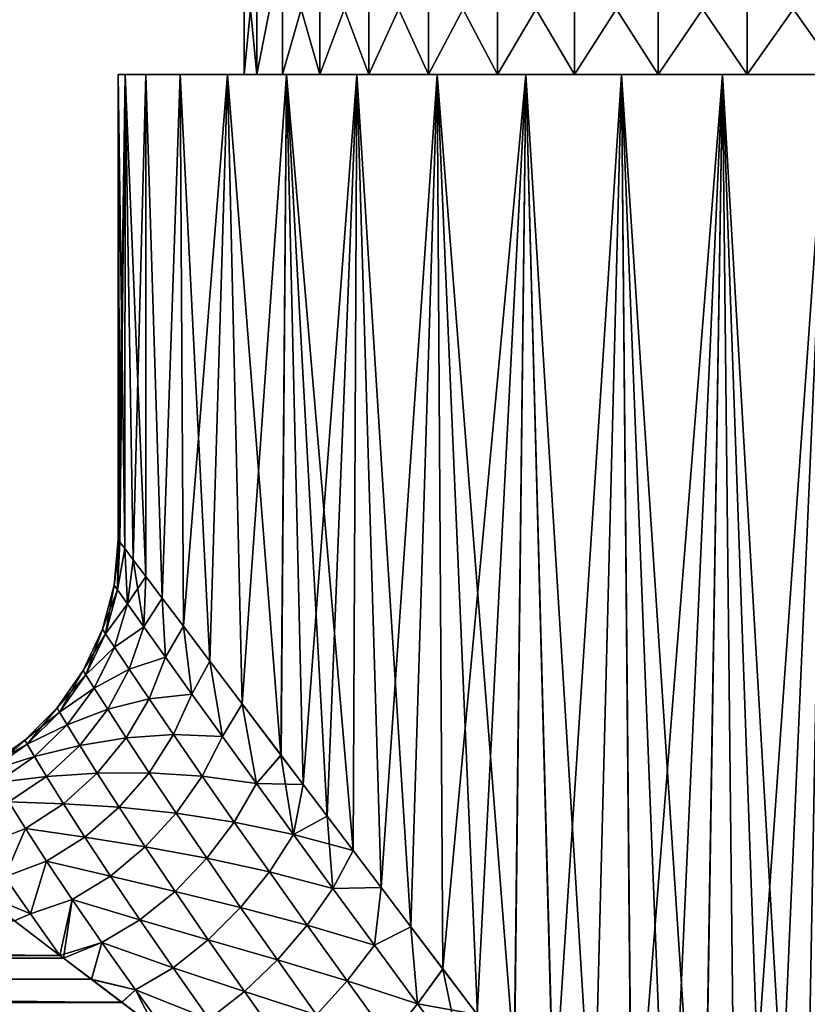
# Model space of a CAD drawing. Header units: metres. Extents: x -109 to 109, y -108 to 40.
# Tile 211 of 230: x 59 to 74, y -29 to -10. Entities that reach past the tile are written whole.
import ezdxf

# ---------------------------------------------------------------- set-up
doc = ezdxf.new("R2010")
doc.units = ezdxf.units.M
doc.layers.add('solid_K_24_42_17_000C74_XXXX', color=7, linetype='CONTINUOUS')

msp = doc.modelspace()

# ---------------------------------------------------------------- linework, layer by layer
at = {"layer": 'solid_K_24_42_17_000C74_XXXX'}
for points in [[(63.556507, -9, -2.689663), (63.556538, -11.5, -2.68987), (63.310802, -11.5, -0.901709)], [(63.310818, -9, -0.902124), (63.310802, -11.5, -0.901709), (63.310802, -11.5, 0.901709)], [(63.556507, -9, -2.689663), (63.310802, -11.5, -0.901709), (63.310818, -9, -0.902124)], [(63.310818, -9, 0.902124), (63.310802, -11.5, 0.901709), (63.556538, -11.5, 2.68987)], [(63.310818, -9, -0.902124), (63.310802, -11.5, 0.901709), (63.310818, -9, 0.902124)], [(63.310818, -9, 0.902124), (63.556538, -11.5, 2.68987), (63.556507, -9, 2.689663)], [(64.043327, -9, -4.427139), (63.556538, -11.5, -2.68987), (63.556507, -9, -2.689663)], [(63.556507, -9, 2.689663), (63.556538, -11.5, 2.68987), (64.043327, -9, 4.427139)], [(64.043327, -9, -4.427139), (64.043365, -11.5, -4.427215), (63.556538, -11.5, -2.68987)], [(64.043327, -9, 4.427139), (63.556538, -11.5, 2.68987), (64.043365, -11.5, 4.427215)], [(64.762169, -9, -6.082088), (64.043365, -11.5, -4.427215), (64.043327, -9, -4.427139)], [(64.043327, -9, 4.427139), (64.043365, -11.5, 4.427215), (64.762001, -11.5, 6.081784)], [(64.043327, -9, 4.427139), (64.762001, -11.5, 6.081784), (64.762169, -9, 6.082088)], [(64.762169, -9, -6.082088), (64.762001, -11.5, -6.081784), (64.043365, -11.5, -4.427215)], [(65.699631, -9, -7.623676), (65.70002, -11.5, -7.624206), (64.762001, -11.5, -6.081784)], [(65.699631, -9, -7.623676), (64.762001, -11.5, -6.081784), (64.762169, -9, -6.082088)], [(64.762169, -9, 6.082088), (64.762001, -11.5, 6.081784), (65.70002, -11.5, 7.624206)], [(64.762169, -9, 6.082088), (65.70002, -11.5, 7.624206), (65.699631, -9, 7.623676)], [(66.838341, -9, -9.023338), (65.70002, -11.5, -7.624206), (65.699631, -9, -7.623676)], [(65.699631, -9, 7.623676), (65.70002, -11.5, 7.624206), (66.838142, -11.5, 9.023121)], [(65.699631, -9, 7.623676), (66.838142, -11.5, 9.023121), (66.838341, -9, 9.023338)], [(66.838341, -9, -9.023338), (66.838142, -11.5, -9.023121), (65.70002, -11.5, -7.624206)], [(68.157051, -9, -10.254927), (68.157089, -11.5, -10.254964), (66.838142, -11.5, -9.023121)], [(68.157051, -9, -10.254927), (66.838142, -11.5, -9.023121), (66.838341, -9, -9.023338)], [(66.838341, -9, 9.023338), (66.838142, -11.5, 9.023121), (68.157089, -11.5, 10.254964)], [(66.838341, -9, 9.023338), (68.157089, -11.5, 10.254964), (68.157051, -9, 10.254927)], [(69.631119, -9, -11.295434), (68.157089, -11.5, -10.254964), (68.157051, -9, -10.254927)], [(68.157051, -9, 10.254927), (68.157089, -11.5, 10.254964), (69.631355, -11.5, 11.29557)], [(68.157051, -9, 10.254927), (69.631355, -11.5, 11.29557), (69.631119, -9, 11.295434)], [(69.631119, -9, -11.295434), (69.631355, -11.5, -11.29557), (68.157089, -11.5, -10.254964)], [(71.233093, -9, -12.125513), (69.631355, -11.5, -11.29557), (69.631119, -9, -11.295434)], [(69.631119, -9, 11.295434), (69.631355, -11.5, 11.29557), (71.232689, -11.5, 12.125344)], [(69.631119, -9, 11.295434), (71.232689, -11.5, 12.125344), (71.233093, -9, 12.125513)], [(71.233093, -9, -12.125513), (71.232689, -11.5, -12.125344), (69.631355, -11.5, -11.29557)], [(72.933281, -9, -12.729761), (72.933914, -11.5, -12.729938), (71.232689, -11.5, -12.125344)], [(72.933281, -9, -12.729761), (71.232689, -11.5, -12.125344), (71.233093, -9, -12.125513)], [(71.233093, -9, 12.125513), (71.232689, -11.5, 12.125344), (72.933914, -11.5, 12.729938)], [(71.233093, -9, 12.125513), (72.933914, -11.5, 12.729938), (72.933281, -9, 12.729761)], [(74.699921, -9, -13.096872), (72.933914, -11.5, -12.729938), (72.933281, -9, -12.729761)], [(72.933281, -9, 12.729761), (72.933914, -11.5, 12.729938), (74.699593, -11.5, 13.09683)], [(72.933281, -9, 12.729761), (74.699593, -11.5, 13.09683), (74.699921, -9, 13.096872)], [(74.699921, -9, -13.096872), (74.699593, -11.5, -13.09683), (72.933914, -11.5, -12.729938)], [(60.900002, -11.5), (60.930962, -20.440996, 0.982346), (61.026203, -20.566633, 1.980292)], [(61.033501, -11.5, 2.036532), (60.900002, -11.5), (61.026203, -20.566633, 1.980292)], [(60.900002, -11.5), (60.900002, -20.4), (60.930962, -20.440996, 0.982346)], [(61.033501, -11.5, -2.036532), (60.900002, -20.4), (60.900002, -11.5)], [(60.930984, -20.441017, -0.982735), (60.900002, -20.4), (61.033501, -11.5, -2.036532)], [(63.310802, -11.5, 0.901709), (60.900002, -11.5), (61.033501, -11.5, 2.036532)], [(63.310802, -11.5, -0.901709), (61.033501, -11.5, -2.036532), (60.900002, -11.5)], [(63.310802, -11.5, 0.901709), (63.310802, -11.5, -0.901709), (60.900002, -11.5)], [(61.02634, -20.566832, -1.981393), (60.930984, -20.441017, -0.982735), (61.033501, -11.5, -2.036532)], [(61.033501, -11.5, 2.036532), (61.026203, -20.566633, 1.980292), (61.190025, -20.783073, 2.994116)], [(61.190392, -20.783556, -2.995977), (61.02634, -20.566832, -1.981393), (61.033501, -11.5, -2.036532)], [(61.033501, -11.5, 2.036532), (61.190025, -20.783073, 2.994116), (61.427425, -21.096436, 4.022124)], [(61.43145, -11.5, 4.03716), (61.033501, -11.5, 2.036532), (61.427425, -21.096436, 4.022124)], [(63.556538, -11.5, 2.68987), (61.033501, -11.5, 2.036532), (61.43145, -11.5, 4.03716)], [(63.556538, -11.5, 2.68987), (63.310802, -11.5, 0.901709), (61.033501, -11.5, 2.036532)], [(61.190392, -20.783556, -2.995977), (61.033501, -11.5, -2.036532), (61.43145, -11.5, -4.03716)], [(63.556538, -11.5, -2.68987), (61.43145, -11.5, -4.03716), (61.033501, -11.5, -2.036532)], [(63.310802, -11.5, -0.901709), (63.556538, -11.5, -2.68987), (61.033501, -11.5, -2.036532)], [(61.428032, -21.097242, -4.024403), (61.190392, -20.783556, -2.995977), (61.43145, -11.5, -4.03716)], [(61.43145, -11.5, 4.03716), (61.427425, -21.096436, 4.022124), (61.744347, -21.515049, 5.062673)], [(61.745113, -21.516068, -5.064906), (61.428032, -21.097242, -4.024403), (61.43145, -11.5, -4.03716)], [(62.087502, -11.5, 5.969916), (61.43145, -11.5, 4.03716), (61.744347, -21.515049, 5.062673)], [(64.043365, -11.5, 4.427215), (61.43145, -11.5, 4.03716), (62.087502, -11.5, 5.969916)], [(64.043365, -11.5, 4.427215), (63.556538, -11.5, 2.68987), (61.43145, -11.5, 4.03716)], [(61.745113, -21.516068, -5.064906), (61.43145, -11.5, -4.03716), (62.087502, -11.5, -5.969916)], [(64.043365, -11.5, -4.427215), (62.087502, -11.5, -5.969916), (61.43145, -11.5, -4.03716)], [(63.556538, -11.5, -2.68987), (64.043365, -11.5, -4.427215), (61.43145, -11.5, -4.03716)], [(62.087502, -11.5, 5.969916), (61.744347, -21.515049, 5.062673), (62.150021, -22.050608, 6.118672)], [(62.15086, -22.051706, -6.120635), (61.745113, -21.516068, -5.064906), (62.087502, -11.5, -5.969916)], [(62.087502, -11.5, 5.969916), (62.150021, -22.050608, 6.118672), (62.655796, -22.718588, 7.190135)], [(62.990128, -11.5, 7.800213), (62.087502, -11.5, 5.969916), (62.655796, -22.718588, 7.190135)], [(64.762001, -11.5, 6.081784), (62.087502, -11.5, 5.969916), (62.990128, -11.5, 7.800213)], [(64.762001, -11.5, 6.081784), (64.043365, -11.5, 4.427215), (62.087502, -11.5, 5.969916)], [(62.15086, -22.051706, -6.120635), (62.087502, -11.5, -5.969916), (62.990128, -11.5, -7.800213)], [(65.70002, -11.5, -7.624206), (62.990128, -11.5, -7.800213), (62.087502, -11.5, -5.969916)], [(64.762001, -11.5, -6.081784), (65.70002, -11.5, -7.624206), (62.087502, -11.5, -5.969916)], [(64.043365, -11.5, -4.427215), (64.762001, -11.5, -6.081784), (62.087502, -11.5, -5.969916)], [(62.656677, -22.719761, -7.191832), (62.15086, -22.051706, -6.120635), (62.990128, -11.5, -7.800213)], [(62.990128, -11.5, 7.800213), (62.655796, -22.718588, 7.190135), (63.273376, -23.533993, 8.27142)], [(63.274147, -23.535007, -8.272655), (62.656677, -22.719761, -7.191832), (62.990128, -11.5, -7.800213)], [(62.990128, -11.5, 7.800213), (63.273376, -23.533993, 8.27142), (64.016151, -24.514956, 9.354869)], [(64.123421, -11.5, 9.496309), (62.990128, -11.5, 7.800213), (64.016151, -24.514956, 9.354869)], [(66.838142, -11.5, 9.023121), (62.990128, -11.5, 7.800213), (64.123421, -11.5, 9.496309)], [(65.70002, -11.5, 7.624206), (64.762001, -11.5, 6.081784), (62.990128, -11.5, 7.800213)], [(66.838142, -11.5, 9.023121), (65.70002, -11.5, 7.624206), (62.990128, -11.5, 7.800213)], [(63.274147, -23.535007, -8.272655), (62.990128, -11.5, -7.800213), (64.123421, -11.5, -9.496309)], [(66.838142, -11.5, -9.023121), (64.123421, -11.5, -9.496309), (62.990128, -11.5, -7.800213)], [(65.70002, -11.5, -7.624206), (66.838142, -11.5, -9.023121), (62.990128, -11.5, -7.800213)], [(64.016563, -24.515505, -9.355419), (63.274147, -23.535007, -8.272655), (64.123421, -11.5, -9.496309)], [(64.123421, -11.5, 9.496309), (64.016151, -24.514956, 9.354869), (64.439377, -25.073818, 9.894508)], [(64.439514, -25.073999, -9.894676), (64.016563, -24.515505, -9.355419), (64.123421, -11.5, -9.496309)], [(64.123421, -11.5, 9.496309), (64.899734, -25.681633, 10.430428), (65.397194, -26.338575, 10.958451)], [(65.469185, -11.5, 11.030925), (64.123421, -11.5, 9.496309), (65.397194, -26.338575, 10.958451)], [(64.123421, -11.5, 9.496309), (64.439377, -25.073818, 9.894508), (64.899734, -25.681633, 10.430428)], [(68.157089, -11.5, 10.254964), (64.123421, -11.5, 9.496309), (65.469185, -11.5, 11.030925)], [(68.157089, -11.5, 10.254964), (66.838142, -11.5, 9.023121), (64.123421, -11.5, 9.496309)], [(64.439514, -25.073999, -9.894676), (64.123421, -11.5, -9.496309), (65.469185, -11.5, -11.030925)], [(68.157089, -11.5, -10.254964), (65.469185, -11.5, -11.030925), (64.123421, -11.5, -9.496309)], [(66.838142, -11.5, -9.023121), (68.157089, -11.5, -10.254964), (64.123421, -11.5, -9.496309)], [(64.899536, -25.681366, -10.43021), (64.439514, -25.073999, -9.894676), (65.469185, -11.5, -11.030925)], [(65.396591, -26.337784, -10.957844), (64.899536, -25.681366, -10.43021), (65.469185, -11.5, -11.030925)], [(65.930496, -27.042818, -11.473692), (65.396591, -26.337784, -10.957844), (65.469185, -11.5, -11.030925)], [(65.469185, -11.5, 11.030925), (65.397194, -26.338575, 10.958451), (65.931557, -27.044214, 11.47467)], [(65.469185, -11.5, 11.030925), (65.931557, -27.044214, 11.47467), (66.502686, -27.79841, 11.975546)], [(67.00351, -11.5, 12.37645), (65.469185, -11.5, 11.030925), (66.502686, -27.79841, 11.975546)], [(69.631355, -11.5, 11.29557), (65.469185, -11.5, 11.030925), (67.00351, -11.5, 12.37645)], [(69.631355, -11.5, 11.29557), (68.157089, -11.5, 10.254964), (65.469185, -11.5, 11.030925)], [(65.930496, -27.042818, -11.473692), (65.469185, -11.5, -11.030925), (67.00351, -11.5, -12.37645)], [(71.232689, -11.5, -12.125344), (67.00351, -11.5, -12.37645), (65.469185, -11.5, -11.030925)], [(69.631355, -11.5, -11.29557), (71.232689, -11.5, -12.125344), (65.469185, -11.5, -11.030925)], [(68.157089, -11.5, -10.254964), (69.631355, -11.5, -11.29557), (65.469185, -11.5, -11.030925)], [(66.501122, -27.796343, -11.974243), (65.930496, -27.042818, -11.473692), (67.00351, -11.5, -12.37645)], [(67.111954, -28.602819, -12.458916), (66.501122, -27.796343, -11.974243), (67.00351, -11.5, -12.37645)], [(67.00351, -11.5, 12.37645), (66.502686, -27.79841, 11.975546), (67.113968, -28.605482, 12.460432)], [(67.00351, -11.5, 12.37645), (67.773277, -29.476328, 12.93075), (68.481483, -30.411552, 13.381457)], [(68.699646, -11.5, 13.509774), (67.00351, -11.5, 12.37645), (68.481483, -30.411552, 13.381457)], [(67.00351, -11.5, 12.37645), (67.113968, -28.605482, 12.460432), (67.773277, -29.476328, 12.93075)], [(72.933914, -11.5, 12.729938), (67.00351, -11.5, 12.37645), (68.699646, -11.5, 13.509774)], [(71.232689, -11.5, 12.125344), (69.631355, -11.5, 11.29557), (67.00351, -11.5, 12.37645)], [(72.933914, -11.5, 12.729938), (71.232689, -11.5, 12.125344), (67.00351, -11.5, 12.37645)], [(67.111954, -28.602819, -12.458916), (67.00351, -11.5, -12.37645), (68.699646, -11.5, -13.509774)], [(74.699593, -11.5, -13.09683), (68.699646, -11.5, -13.509774), (67.00351, -11.5, -12.37645)], [(72.933914, -11.5, -12.729938), (74.699593, -11.5, -13.09683), (67.00351, -11.5, -12.37645)], [(71.232689, -11.5, -12.125344), (72.933914, -11.5, -12.729938), (67.00351, -11.5, -12.37645)], [(67.770927, -29.473227, -12.929164), (67.111954, -28.602819, -12.458916), (68.699646, -11.5, -13.509774)], [(68.478928, -30.40818, -13.379927), (67.770927, -29.473227, -12.929164), (68.699646, -11.5, -13.509774)], [(69.23204, -31.402676, -13.803504), (68.478928, -30.40818, -13.379927), (68.699646, -11.5, -13.509774)], [(68.699646, -11.5, 13.509774), (68.481483, -30.411552, 13.381457), (69.234688, -31.406176, 13.804897)], [(68.699646, -11.5, 13.509774), (69.234688, -31.406176, 13.804897), (69.995361, -32.410816, 14.1792)], [(70.530182, -11.5, 14.412549), (68.699646, -11.5, 13.509774), (69.995361, -32.410816, 14.1792)], [(84.300354, -11.5, 13.509774), (68.699646, -11.5, 13.509774), (70.530182, -11.5, 14.412549)], [(76.5, -11.5, 13.22), (68.699646, -11.5, 13.509774), (84.300354, -11.5, 13.509774)], [(74.699593, -11.5, 13.09683), (72.933914, -11.5, 12.729938), (68.699646, -11.5, 13.509774)], [(76.5, -11.5, 13.22), (74.699593, -11.5, 13.09683), (68.699646, -11.5, 13.509774)], [(68.699646, -11.5, -13.509774), (84.300354, -11.5, -13.509774), (82.469818, -11.5, -14.412549)], [(76.5, -11.5, -13.22), (84.300354, -11.5, -13.509774), (68.699646, -11.5, -13.509774)], [(68.699646, -11.5, -13.509774), (82.469818, -11.5, -14.412549), (70.530182, -11.5, -14.412549)], [(69.23204, -31.402676, -13.803504), (68.699646, -11.5, -13.509774), (70.530182, -11.5, -14.412549)], [(74.699593, -11.5, -13.09683), (76.5, -11.5, -13.22), (68.699646, -11.5, -13.509774)], [(69.992691, -32.407291, -14.177975), (69.23204, -31.402676, -13.803504), (70.530182, -11.5, -14.412549)], [(70.729958, -33.380318, -14.493675), (69.992691, -32.407291, -14.177975), (70.530182, -11.5, -14.412549)], [(70.530182, -11.5, 14.412549), (69.995361, -32.410816, 14.1792), (70.732559, -33.383751, 14.494712)], [(70.530182, -11.5, 14.412549), (71.431229, -34.306461, 14.75356), (72.092407, -35.179768, 14.964396)], [(72.462692, -11.5, 15.068502), (70.530182, -11.5, 14.412549), (72.092407, -35.179768, 14.964396)], [(70.530182, -11.5, 14.412549), (70.732559, -33.383751, 14.494712), (71.431229, -34.306461, 14.75356)], [(82.469818, -11.5, 14.412549), (70.530182, -11.5, 14.412549), (72.462692, -11.5, 15.068502)], [(84.300354, -11.5, 13.509774), (70.530182, -11.5, 14.412549), (82.469818, -11.5, 14.412549)], [(70.530182, -11.5, -14.412549), (82.469818, -11.5, -14.412549), (80.537308, -11.5, -15.068502)], [(70.530182, -11.5, -14.412549), (80.537308, -11.5, -15.068502), (72.462692, -11.5, -15.068502)], [(70.729958, -33.380318, -14.493675), (70.530182, -11.5, -14.412549), (72.462692, -11.5, -15.068502)], [(71.428787, -34.303242, -14.752723), (70.729958, -33.380318, -14.493675), (72.462692, -11.5, -15.068502)], [(72.090225, -35.176888, -14.963753), (71.428787, -34.303242, -14.752723), (72.462692, -11.5, -15.068502)], [(72.730095, -36.021721, -15.137629), (72.090225, -35.176888, -14.963753), (72.462692, -11.5, -15.068502)], [(72.462692, -11.5, 15.068502), (72.092407, -35.179768, 14.964396), (72.731964, -36.024193, 15.138095)], [(72.462692, -11.5, 15.068502), (73.360603, -36.854309, 15.280844), (73.986275, -37.680588, 15.396142)], [(74.463448, -11.5, 15.466479), (72.462692, -11.5, 15.068502), (73.986275, -37.680588, 15.396142)], [(72.462692, -11.5, 15.068502), (72.731964, -36.024193, 15.138095), (73.360603, -36.854309, 15.280844)], [(80.537308, -11.5, 15.068502), (72.462692, -11.5, 15.068502), (74.463448, -11.5, 15.466479)], [(82.469818, -11.5, 14.412549), (72.462692, -11.5, 15.068502), (80.537308, -11.5, 15.068502)], [(72.462692, -11.5, -15.068502), (80.537308, -11.5, -15.068502), (78.536552, -11.5, -15.466479)], [(72.462692, -11.5, -15.068502), (78.536552, -11.5, -15.466479), (74.463448, -11.5, -15.466479)], [(72.730095, -36.021721, -15.137629), (72.462692, -11.5, -15.068502), (74.463448, -11.5, -15.466479)], [(73.359047, -36.852261, -15.280524), (72.730095, -36.021721, -15.137629), (74.463448, -11.5, -15.466479)], [(73.985039, -37.678955, -15.39594), (73.359047, -36.852261, -15.280524), (74.463448, -11.5, -15.466479)], [(74.612206, -38.507145, -15.485355), (73.985039, -37.678955, -15.39594), (74.463448, -11.5, -15.466479)], [(74.463448, -11.5, 15.466479), (73.986275, -37.680588, 15.396142), (74.613136, -38.508377, 15.485469)], [(60.825134, -21.26222, 0), (60.900002, -20.4), (60.930984, -20.441017, -0.982735)], [(60.890003, -21.353964, 1.427142), (60.900002, -20.4), (60.825134, -21.26222, 0)], [(60.890003, -21.353947, -1.427242), (60.825134, -21.26222, 0), (60.930984, -20.441017, -0.982735)], [(60.890003, -21.353964, 1.427142), (60.930962, -20.440996, 0.982346), (60.900002, -20.4)], [(60.890003, -21.353964, 1.427142), (61.026203, -20.566633, 1.980292), (60.930962, -20.440996, 0.982346)], [(60.890003, -21.353947, -1.427242), (60.930984, -20.441017, -0.982735), (61.02634, -20.566832, -1.981393)], [(61.081512, -21.62431, 2.827879), (61.026203, -20.566633, 1.980292), (60.890003, -21.353964, 1.427142)], [(61.081528, -21.62431, -2.82796), (60.890003, -21.353947, -1.427242), (61.02634, -20.566832, -1.981393)], [(61.081512, -21.62431, 2.827879), (61.190025, -20.783073, 2.994116), (61.026203, -20.566633, 1.980292)], [(61.081528, -21.62431, -2.82796), (61.02634, -20.566832, -1.981393), (61.190392, -20.783556, -2.995977)], [(61.390747, -22.059507, 4.179284), (61.190025, -20.783073, 2.994116), (61.081512, -21.62431, 2.827879)], [(61.081528, -21.62431, -2.82796), (61.190392, -20.783556, -2.995977), (61.428032, -21.097242, -4.024403)], [(61.390747, -22.059507, 4.179284), (61.427425, -21.096436, 4.022124), (61.190025, -20.783073, 2.994116)], [(60.600292, -22.105181, 0.000001), (60.825134, -21.26222, 0), (60.890003, -21.353947, -1.427242)], [(60.658562, -22.193254, 1.369999), (60.825134, -21.26222, 0), (60.600292, -22.105181, 0.000001)], [(60.890003, -21.353964, 1.427142), (60.825134, -21.26222, 0), (60.658562, -22.193254, 1.369999)], [(61.390781, -22.059528, -4.179352), (61.081528, -21.62431, -2.82796), (61.428032, -21.097242, -4.024403)], [(61.390747, -22.059507, 4.179284), (61.744347, -21.515049, 5.062673), (61.427425, -21.096436, 4.022124)], [(61.390781, -22.059528, -4.179352), (61.428032, -21.097242, -4.024403), (61.745113, -21.516068, -5.064906)], [(60.658562, -22.193249, -1.370091), (60.600292, -22.105181, 0.000001), (60.890003, -21.353947, -1.427242)], [(60.658562, -22.193249, -1.370091), (60.890003, -21.353947, -1.427242), (61.081528, -21.62431, -2.82796)], [(61.081512, -21.62431, 2.827879), (60.890003, -21.353964, 1.427142), (60.658562, -22.193254, 1.369999)], [(60.831295, -22.453188, -2.719111), (60.658562, -22.193249, -1.370091), (61.081528, -21.62431, -2.82796)], [(61.081512, -21.62431, 2.827879), (60.658562, -22.193254, 1.369999), (60.831284, -22.453182, 2.719044)], [(61.390747, -22.059507, 4.179284), (61.081512, -21.62431, 2.827879), (60.831284, -22.453182, 2.719044)], [(60.831295, -22.453188, -2.719111), (61.081528, -21.62431, -2.82796), (61.390781, -22.059528, -4.179352)], [(61.805546, -22.640806, 5.464715), (61.744347, -21.515049, 5.062673), (61.390747, -22.059507, 4.179284)], [(61.805573, -22.640827, -5.464805), (61.390781, -22.059528, -4.179352), (61.745113, -21.516068, -5.064906)], [(61.805546, -22.640806, 5.464715), (62.150021, -22.050608, 6.118672), (61.744347, -21.515049, 5.062673)], [(61.805573, -22.640827, -5.464805), (61.745113, -21.516068, -5.064906), (62.15086, -22.051706, -6.120635)], [(60.232349, -22.896225, 0.000001), (60.600292, -22.105181, 0.000001), (60.658562, -22.193249, -1.370091)], [(60.285202, -22.980953, 1.33229), (60.600292, -22.105181, 0.000001), (60.232349, -22.896225, 0.000001)], [(60.285198, -22.980957, -1.332376), (60.232349, -22.896225, 0.000001), (60.658562, -22.193249, -1.370091)], [(60.285198, -22.980957, -1.332376), (60.658562, -22.193249, -1.370091), (60.831295, -22.453188, -2.719111)], [(60.658562, -22.193254, 1.369999), (60.600292, -22.105181, 0.000001), (60.285202, -22.980953, 1.33229)], [(60.831284, -22.453182, 2.719044), (60.658562, -22.193254, 1.369999), (60.285202, -22.980953, 1.33229)], [(61.390747, -22.059507, 4.179284), (60.831284, -22.453182, 2.719044), (61.112118, -22.872839, 4.028273)], [(61.112148, -22.872862, -4.028329), (60.831295, -22.453188, -2.719111), (61.390781, -22.059528, -4.179352)], [(61.805546, -22.640806, 5.464715), (61.390747, -22.059507, 4.179284), (61.112118, -22.872839, 4.028273)], [(61.112148, -22.872862, -4.028329), (61.390781, -22.059528, -4.179352), (61.805573, -22.640827, -5.464805)], [(62.312073, -23.347324, 6.672972), (62.150021, -22.050608, 6.118672), (61.805546, -22.640806, 5.464715)], [(62.312119, -23.347361, -6.673049), (61.805573, -22.640827, -5.464805), (62.15086, -22.051706, -6.120635)], [(62.312073, -23.347324, 6.672972), (62.655796, -22.718588, 7.190135), (62.150021, -22.050608, 6.118672)], [(62.312119, -23.347361, -6.673049), (62.15086, -22.051706, -6.120635), (62.656677, -22.719761, -7.191832)], [(60.442581, -23.231403, -2.648472), (60.285198, -22.980957, -1.332376), (60.831295, -22.453188, -2.719111)], [(60.831284, -22.453182, 2.719044), (60.285202, -22.980953, 1.33229), (60.442574, -23.23139, 2.648416)], [(61.112118, -22.872839, 4.028273), (60.831284, -22.453182, 2.719044), (60.442574, -23.23139, 2.648416)], [(60.442581, -23.231403, -2.648472), (60.831295, -22.453188, -2.719111), (61.112148, -22.872862, -4.028329)], [(61.805546, -22.640806, 5.464715), (61.112118, -22.872839, 4.028273), (61.492199, -23.43536, 5.283167)], [(61.492218, -23.435381, -5.283238), (61.112148, -22.872862, -4.028329), (61.805573, -22.640827, -5.464805)], [(62.312073, -23.347324, 6.672972), (61.805546, -22.640806, 5.464715), (61.492199, -23.43536, 5.283167)], [(61.492218, -23.435381, -5.283238), (61.805573, -22.640827, -5.464805), (62.312119, -23.347361, -6.673049)], [(62.897083, -24.159292, 7.798809), (62.655796, -22.718588, 7.190135), (62.312073, -23.347324, 6.672972)], [(62.897121, -24.159323, -7.798877), (62.312119, -23.347361, -6.673049), (62.656677, -22.719761, -7.191832)], [(62.897083, -24.159292, 7.798809), (63.273376, -23.533993, 8.27142), (62.655796, -22.718588, 7.190135)], [(62.897121, -24.159323, -7.798877), (62.656677, -22.719761, -7.191832), (63.274147, -23.535007, -8.272655)], [(59.732502, -23.611271, 0.000001), (60.232349, -22.896225, 0.000001), (60.285198, -22.980957, -1.332376)], [(59.781288, -23.693079, 1.315282), (60.232349, -22.896225, 0.000001), (59.732502, -23.611271, 0.000001)], [(60.285202, -22.980953, 1.33229), (60.232349, -22.896225, 0.000001), (59.781288, -23.693079, 1.315282)], [(61.112118, -22.872839, 4.028273), (60.442574, -23.23139, 2.648416), (60.700451, -23.636925, 3.933042)], [(60.70047, -23.636948, -3.93309), (60.442581, -23.231403, -2.648472), (61.112148, -22.872862, -4.028329)], [(61.492199, -23.43536, 5.283167), (61.112118, -22.872839, 4.028273), (60.700451, -23.636925, 3.933042)], [(60.70047, -23.636948, -3.93309), (61.112148, -22.872862, -4.028329), (61.492218, -23.435381, -5.283238)], [(59.781277, -23.693092, -1.315366), (59.732502, -23.611271, 0.000001), (60.285198, -22.980957, -1.332376)], [(59.781277, -23.693092, -1.315366), (60.285198, -22.980957, -1.332376), (60.442581, -23.231403, -2.648472)], [(60.442574, -23.23139, 2.648416), (60.285202, -22.980953, 1.33229), (59.781288, -23.693079, 1.315282)], [(59.927227, -23.935266, -2.618443), (59.781277, -23.693092, -1.315366), (60.442581, -23.231403, -2.648472)], [(60.442574, -23.23139, 2.648416), (59.781288, -23.693079, 1.315282), (59.927227, -23.935249, 2.61839)], [(60.700451, -23.636925, 3.933042), (60.442574, -23.23139, 2.648416), (59.927227, -23.935249, 2.61839)], [(59.927227, -23.935266, -2.618443), (60.442581, -23.231403, -2.648472), (60.70047, -23.636948, -3.93309)], [(61.492199, -23.43536, 5.283167), (60.700451, -23.636925, 3.933042), (61.052887, -24.182434, 5.173436)], [(61.052895, -24.182457, -5.173491), (60.70047, -23.636948, -3.93309), (61.492218, -23.435381, -5.283238)], [(61.960869, -24.12171, 6.472889), (61.492199, -23.43536, 5.283167), (61.052887, -24.182434, 5.173436)], [(61.052895, -24.182457, -5.173491), (61.492218, -23.435381, -5.283238), (61.960903, -24.121742, -6.472948)], [(62.312073, -23.347324, 6.672972), (61.492199, -23.43536, 5.283167), (61.960869, -24.12171, 6.472889)], [(61.960903, -24.121742, -6.472948), (61.492218, -23.435381, -5.283238), (62.312119, -23.347361, -6.673049)], [(62.897083, -24.159292, 7.798809), (62.312073, -23.347324, 6.672972), (61.960869, -24.12171, 6.472889)], [(61.960903, -24.121742, -6.472948), (62.312119, -23.347361, -6.673049), (62.897121, -24.159323, -7.798877)], [(59.115974, -24.22855, 0.000001), (59.732502, -23.611271, 0.000001), (59.781277, -23.693092, -1.315366)], [(59.162125, -24.30788, 1.319039), (59.732502, -23.611271, 0.000001), (59.115974, -24.22855, 0.000001)], [(59.162109, -24.307898, -1.31912), (59.115974, -24.22855, 0.000001), (59.781277, -23.693092, -1.315366)], [(59.162109, -24.307898, -1.31912), (59.781277, -23.693092, -1.315366), (59.927227, -23.935266, -2.618443)], [(59.781288, -23.693079, 1.315282), (59.732502, -23.611271, 0.000001), (59.162125, -24.30788, 1.319039)], [(59.927227, -23.935249, 2.61839), (59.781288, -23.693079, 1.315282), (59.162125, -24.30788, 1.319039)], [(60.700451, -23.636925, 3.933042), (59.927227, -23.935249, 2.61839), (60.168297, -24.328522, 3.896881)], [(60.168316, -24.328548, -3.89693), (59.927227, -23.935266, -2.618443), (60.70047, -23.636948, -3.93309)], [(61.052887, -24.182434, 5.173436), (60.700451, -23.636925, 3.933042), (60.168297, -24.328522, 3.896881)], [(60.168316, -24.328548, -3.89693), (60.70047, -23.636948, -3.93309), (61.052895, -24.182457, -5.173491)], [(63.548355, -25.058844, 8.840145), (63.273376, -23.533993, 8.27142), (62.897083, -24.159292, 7.798809)], [(63.548416, -25.058901, -8.840222), (62.897121, -24.159323, -7.798877), (63.274147, -23.535007, -8.272655)], [(63.548355, -25.058844, 8.840145), (64.016151, -24.514956, 9.354869), (63.273376, -23.533993, 8.27142)], [(63.548416, -25.058901, -8.840222), (63.274147, -23.535007, -8.272655), (64.016563, -24.515505, -9.355419)], [(59.300789, -24.543064, -2.629035), (59.162109, -24.307898, -1.31912), (59.927227, -23.935266, -2.618443)], [(59.927227, -23.935249, 2.61839), (59.162125, -24.30788, 1.319039), (59.300797, -24.543045, 2.628989)], [(59.300789, -24.543064, -2.629035), (59.927227, -23.935266, -2.618443), (60.168316, -24.328548, -3.89693)], [(60.168297, -24.328522, 3.896881), (59.927227, -23.935249, 2.61839), (59.300797, -24.543045, 2.628989)], [(58.401539, -24.729265, 0.000001), (59.115974, -24.22855, 0.000001), (59.162109, -24.307898, -1.31912)], [(58.446388, -24.806295, 1.34057), (59.115974, -24.22855, 0.000001), (58.401539, -24.729265, 0.000001)], [(59.162125, -24.30788, 1.319039), (59.115974, -24.22855, 0.000001), (58.446388, -24.806295, 1.34057)], [(61.052887, -24.182434, 5.173436), (60.168297, -24.328522, 3.896881), (60.501049, -24.859339, 5.139403)], [(60.501053, -24.859367, -5.139456), (60.168316, -24.328548, -3.89693), (61.052895, -24.182457, -5.173491)], [(61.492046, -24.850595, 6.358955), (61.052887, -24.182434, 5.173436), (60.501049, -24.859339, 5.139403)], [(60.501053, -24.859367, -5.139456), (61.052895, -24.182457, -5.173491), (61.492069, -24.850624, -6.358999)], [(61.960869, -24.12171, 6.472889), (61.052887, -24.182434, 5.173436), (61.492046, -24.850595, 6.358955)], [(61.492069, -24.850624, -6.358999), (61.052895, -24.182457, -5.173491), (61.960903, -24.121742, -6.472948)], [(62.507423, -24.913454, 7.591332), (61.960869, -24.12171, 6.472889), (61.492046, -24.850595, 6.358955)], [(61.492069, -24.850624, -6.358999), (61.960903, -24.121742, -6.472948), (62.507446, -24.913479, -7.59138)], [(62.897083, -24.159292, 7.798809), (61.960869, -24.12171, 6.472889), (62.507423, -24.913454, 7.591332)], [(62.507446, -24.913479, -7.59138), (61.960903, -24.121742, -6.472948), (62.897121, -24.159323, -7.798877)], [(63.548355, -25.058844, 8.840145), (62.897083, -24.159292, 7.798809), (62.507423, -24.913454, 7.591332)], [(62.507446, -24.913479, -7.59138), (62.897121, -24.159323, -7.798877), (63.548416, -25.058901, -8.840222)], [(58.446362, -24.806313, -1.340648), (58.401539, -24.729265, 0.000001), (59.162109, -24.307898, -1.31912)], [(58.446362, -24.806313, -1.340648), (59.162109, -24.307898, -1.31912), (59.300789, -24.543064, -2.629035)], [(59.300797, -24.543045, 2.628989), (59.162125, -24.30788, 1.319039), (58.446388, -24.806295, 1.34057)], [(59.531574, -24.925985, -3.919626), (59.300789, -24.543064, -2.629035), (60.168316, -24.328548, -3.89693)], [(60.168297, -24.328522, 3.896881), (59.300797, -24.543045, 2.628989), (59.531563, -24.925961, 3.919585)], [(60.501049, -24.859339, 5.139403), (60.168297, -24.328522, 3.896881), (59.531563, -24.925961, 3.919585)], [(59.531574, -24.925985, -3.919626), (60.168316, -24.328548, -3.89693), (60.501053, -24.859367, -5.139456)], [(58.5816, -25.034943, -2.674205), (58.446362, -24.806313, -1.340648), (59.300789, -24.543064, -2.629035)], [(59.300797, -24.543045, 2.628989), (58.446388, -24.806295, 1.34057), (58.581615, -25.034925, 2.67417)], [(58.5816, -25.034943, -2.674205), (59.300789, -24.543064, -2.629035), (59.531574, -24.925985, -3.919626)], [(59.531563, -24.925961, 3.919585), (59.300797, -24.543045, 2.628989), (58.581615, -25.034925, 2.67417)], [(64.255516, -26.030998, 9.797742), (64.016151, -24.514956, 9.354869), (63.548355, -25.058844, 8.840145)], [(63.548416, -25.058901, -8.840222), (64.016563, -24.515505, -9.355419), (64.439514, -25.073999, -9.894676)], [(64.255516, -26.030998, 9.797742), (64.439377, -25.073818, 9.894508), (64.016151, -24.514956, 9.354869)], [(58.807953, -25.408112, -3.992007), (58.5816, -25.034943, -2.674205), (59.531574, -24.925985, -3.919626)], [(59.531563, -24.925961, 3.919585), (58.581615, -25.034925, 2.67417), (58.807949, -25.408094, 3.991978)], [(59.852966, -25.444418, 5.180424), (59.531563, -24.925961, 3.919585), (58.807949, -25.408094, 3.991978)], [(58.807953, -25.408112, -3.992007), (59.531574, -24.925985, -3.919626), (59.852959, -25.444443, -5.180464)], [(60.501049, -24.859339, 5.139403), (59.531563, -24.925961, 3.919585), (59.852966, -25.444418, 5.180424)], [(59.852959, -25.444443, -5.180464), (59.531574, -24.925985, -3.919626), (60.501053, -24.859367, -5.139456)], [(59.852959, -25.444443, -5.180464), (60.501053, -24.859367, -5.139456), (60.920025, -25.511921, -6.335383)], [(60.920006, -25.51189, 6.335338), (60.501049, -24.859339, 5.139403), (59.852966, -25.444418, 5.180424)], [(61.492046, -24.850595, 6.358955), (60.501049, -24.859339, 5.139403), (60.920006, -25.51189, 6.335338)], [(60.920025, -25.511921, -6.335383), (60.501053, -24.859367, -5.139456), (61.492069, -24.850624, -6.358999)], [(62.009434, -25.624195, 7.482625), (61.492046, -24.850595, 6.358955), (60.920006, -25.51189, 6.335338)], [(60.920025, -25.511921, -6.335383), (61.492069, -24.850624, -6.358999), (62.009441, -25.624218, -7.482655)], [(62.507423, -24.913454, 7.591332), (61.492046, -24.850595, 6.358955), (62.009434, -25.624195, 7.482625)], [(62.009441, -25.624218, -7.482655), (61.492069, -24.850624, -6.358999), (62.507446, -24.913479, -7.59138)], [(63.121517, -25.793684, 8.635028), (62.507423, -24.913454, 7.591332), (62.009434, -25.624195, 7.482625)], [(62.009441, -25.624218, -7.482655), (62.507446, -24.913479, -7.59138), (63.121563, -25.79373, -8.635084)], [(63.548355, -25.058844, 8.840145), (62.507423, -24.913454, 7.591332), (63.121517, -25.793684, 8.635028)], [(63.121563, -25.79373, -8.635084), (62.507446, -24.913479, -7.59138), (63.548416, -25.058901, -8.840222)], [(64.255516, -26.030998, 9.797742), (63.548355, -25.058844, 8.840145), (63.121517, -25.793684, 8.635028)], [(63.121563, -25.79373, -8.635084), (63.548416, -25.058901, -8.840222), (64.255562, -26.031046, -9.797812)], [(64.255562, -26.031046, -9.797812), (63.548416, -25.058901, -8.840222), (64.439514, -25.073999, -9.894676)], [(64.255516, -26.030998, 9.797742), (64.899734, -25.681633, 10.430428), (64.439377, -25.073818, 9.894508)], [(64.255562, -26.031046, -9.797812), (64.439514, -25.073999, -9.894676), (64.899536, -25.681366, -10.43021)], [(58.326183, -26.234726, -5.39502), (58.807953, -25.408112, -3.992007), (59.125332, -25.914787, -5.284178)], [(59.125351, -25.91477, 5.284157), (58.807949, -25.408094, 3.991978), (58.326225, -26.234737, 5.395061)], [(59.852966, -25.444418, 5.180424), (58.807949, -25.408094, 3.991978), (59.125351, -25.91477, 5.284157)], [(59.125332, -25.914787, -5.284178), (58.807953, -25.408112, -3.992007), (59.852959, -25.444443, -5.180464)], [(59.125332, -25.914787, -5.284178), (59.852959, -25.444443, -5.180464), (60.261375, -26.083925, -6.400776)], [(60.261368, -26.083902, 6.400745), (59.852966, -25.444418, 5.180424), (59.125351, -25.91477, 5.284157)], [(60.261375, -26.083925, -6.400776), (59.852959, -25.444443, -5.180464), (60.920025, -25.511921, -6.335383)], [(60.920006, -25.51189, 6.335338), (59.852966, -25.444418, 5.180424), (60.261368, -26.083902, 6.400745)], [(61.418484, -26.270037, 7.476847), (60.920006, -25.51189, 6.335338), (60.261368, -26.083902, 6.400745)], [(60.261375, -26.083925, -6.400776), (60.920025, -25.511921, -6.335383), (61.418488, -26.270065, -7.476877)], [(62.009434, -25.624195, 7.482625), (60.920006, -25.51189, 6.335338), (61.418484, -26.270037, 7.476847)], [(61.418488, -26.270065, -7.476877), (60.920025, -25.511921, -6.335383), (62.009441, -25.624218, -7.482655)], [(62.596302, -26.487202, 8.539653), (62.009434, -25.624195, 7.482625), (61.418484, -26.270037, 7.476847)], [(61.418488, -26.270065, -7.476877), (62.009441, -25.624218, -7.482655), (62.596336, -26.487238, -8.539694)], [(63.121517, -25.793684, 8.635028), (62.009434, -25.624195, 7.482625), (62.596302, -26.487202, 8.539653)], [(62.596336, -26.487238, -8.539694), (62.009441, -25.624218, -7.482655), (63.121563, -25.79373, -8.635084)], [(65.00959, -27.063047, 10.673356), (64.899734, -25.681633, 10.430428), (64.255516, -26.030998, 9.797742)], [(64.255562, -26.031046, -9.797812), (64.899536, -25.681366, -10.43021), (65.396591, -26.337784, -10.957844)], [(65.00959, -27.063047, 10.673356), (65.397194, -26.338575, 10.958451), (64.899734, -25.681633, 10.430428)], [(58.730396, -26.838852, -6.684262), (58.326183, -26.234726, -5.39502), (59.125332, -25.914787, -5.284178)], [(59.125351, -25.91477, 5.284157), (58.326225, -26.234737, 5.395061), (58.730431, -26.838888, 6.684333)], [(58.730396, -26.838852, -6.684262), (59.125332, -25.914787, -5.284178), (59.531464, -26.541597, -6.539717)], [(59.531467, -26.54159, 6.539707), (59.125351, -25.91477, 5.284157), (58.730431, -26.838888, 6.684333)], [(59.531464, -26.541597, -6.539717), (59.125332, -25.914787, -5.284178), (60.261375, -26.083925, -6.400776)], [(60.261368, -26.083902, 6.400745), (59.125351, -25.91477, 5.284157), (59.531467, -26.54159, 6.539707)], [(63.793991, -26.747923, 9.603161), (63.121517, -25.793684, 8.635028), (62.596302, -26.487202, 8.539653)], [(62.596336, -26.487238, -8.539694), (63.121563, -25.79373, -8.635084), (63.794022, -26.747957, -9.603208)], [(64.255516, -26.030998, 9.797742), (63.121517, -25.793684, 8.635028), (63.793991, -26.747923, 9.603161)], [(63.794022, -26.747957, -9.603208), (63.121563, -25.79373, -8.635084), (64.255562, -26.031046, -9.797812)], [(59.531464, -26.541597, -6.539717), (60.261375, -26.083925, -6.400776), (60.75145, -26.829218, -7.571895)], [(60.751457, -26.829201, 7.571882), (60.261368, -26.083902, 6.400745), (59.531467, -26.54159, 6.539707)], [(61.418484, -26.270037, 7.476847), (60.261368, -26.083902, 6.400745), (60.751457, -26.829201, 7.571882)], [(60.75145, -26.829218, -7.571895), (60.261375, -26.083925, -6.400776), (61.418488, -26.270065, -7.476877)], [(65.00959, -27.063047, 10.673356), (64.255516, -26.030998, 9.797742), (63.793991, -26.747923, 9.603161)], [(63.794022, -26.747957, -9.603208), (64.255562, -26.031046, -9.797812), (65.009659, -27.063118, -10.67342)], [(65.009659, -27.063118, -10.67342), (64.255562, -26.031046, -9.797812), (65.396591, -26.337784, -10.957844)], [(60.75145, -26.829218, -7.571895), (61.418488, -26.270065, -7.476877), (61.989056, -27.118549, -8.557961)], [(61.989029, -27.118513, 8.55792), (61.418484, -26.270037, 7.476847), (60.751457, -26.829201, 7.571882)], [(62.596302, -26.487202, 8.539653), (61.418484, -26.270037, 7.476847), (61.989029, -27.118513, 8.55792)], [(61.989056, -27.118549, -8.557961), (61.418488, -26.270065, -7.476877), (62.596336, -26.487238, -8.539694)], [(65.00959, -27.063047, 10.673356), (65.931557, -27.044214, 11.47467), (65.397194, -26.338575, 10.958451)], [(65.009659, -27.063118, -10.67342), (65.396591, -26.337784, -10.957844), (65.930496, -27.042818, -11.473692)], [(63.244507, -27.425589, 9.527761), (62.596302, -26.487202, 8.539653), (61.989029, -27.118513, 8.55792)], [(61.989056, -27.118549, -8.557961), (62.596336, -26.487238, -8.539694), (63.244518, -27.425611, -9.52779)], [(63.793991, -26.747923, 9.603161), (62.596302, -26.487202, 8.539653), (63.244507, -27.425589, 9.527761)], [(63.244518, -27.425611, -9.52779), (62.596336, -26.487238, -8.539694), (63.794022, -26.747957, -9.603208)], [(59.220482, -27.546995, -7.929842), (58.730396, -26.838852, -6.684262), (59.531464, -26.541597, -6.539717)], [(59.531467, -26.54159, 6.539707), (58.730431, -26.838888, 6.684333), (59.220551, -27.54705, 7.929947)], [(59.220482, -27.546995, -7.929842), (59.531464, -26.541597, -6.539717), (60.021912, -27.274166, -7.749244)], [(60.021935, -27.274164, 7.749257), (59.531467, -26.54159, 6.539707), (59.220551, -27.54705, 7.929947)], [(60.021912, -27.274166, -7.749244), (59.531464, -26.541597, -6.539717), (60.75145, -26.829218, -7.571895)], [(60.751457, -26.829201, 7.571882), (59.531467, -26.54159, 6.539707), (60.021935, -27.274164, 7.749257)], [(59.220551, -27.54705, 7.929947), (58.730431, -26.838888, 6.684333), (58.132626, -27.090694, 7.063372)], [(59.220482, -27.546995, -7.929842), (58.133804, -27.091576, -7.065106), (58.730396, -26.838852, -6.684262)], [(60.021912, -27.274166, -7.749244), (60.75145, -26.829218, -7.571895), (61.316734, -27.665701, -8.686771)], [(61.316723, -27.66568, 8.686747), (60.751457, -26.829201, 7.571882), (60.021935, -27.274164, 7.749257)], [(61.316734, -27.665701, -8.686771), (60.75145, -26.829218, -7.571895), (61.989056, -27.118549, -8.557961)], [(61.989029, -27.118513, 8.55792), (60.751457, -26.829201, 7.571882), (61.316723, -27.66568, 8.686747)], [(64.516647, -27.763769, 10.496003), (63.793991, -26.747923, 9.603161), (63.244507, -27.425589, 9.527761)], [(63.244518, -27.425611, -9.52779), (63.794022, -26.747957, -9.603208), (64.516701, -27.763819, -10.496047)], [(65.00959, -27.063047, 10.673356), (63.793991, -26.747923, 9.603161), (64.516647, -27.763769, 10.496003)], [(64.516701, -27.763819, -10.496047), (63.794022, -26.747957, -9.603208), (65.009659, -27.063118, -10.67342)], [(59.220551, -27.54705, 7.929947), (58.132626, -27.090694, 7.063372), (58.915646, -27.683754, 8.126352)], [(59.220482, -27.546995, -7.929842), (58.917156, -27.684908, -8.128242), (58.133804, -27.091576, -7.065106)], [(65.803375, -28.144842, 11.469709), (65.00959, -27.063047, 10.673356), (64.516647, -27.763769, 10.496003)], [(64.516701, -27.763819, -10.496047), (65.009659, -27.063118, -10.67342), (65.803436, -28.144903, -11.469771)], [(65.803375, -28.144842, 11.469709), (65.931557, -27.044214, 11.47467), (65.00959, -27.063047, 10.673356)], [(65.803436, -28.144903, -11.469771), (65.009659, -27.063118, -10.67342), (65.930496, -27.042818, -11.473692)], [(65.803375, -28.144842, 11.469709), (66.502686, -27.79841, 11.975546), (65.931557, -27.044214, 11.47467)], [(65.803436, -28.144903, -11.469771), (65.930496, -27.042818, -11.473692), (66.501122, -27.796343, -11.974243)], [(59.220482, -27.546995, -7.929842), (60.021912, -27.274166, -7.749244), (59.787491, -28.343979, -9.120587)], [(60.021935, -27.274164, 7.749257), (59.220551, -27.54705, 7.929947), (59.787636, -28.344103, 9.12076)], [(60.590816, -28.098444, -8.904837), (59.787491, -28.343979, -9.120587), (60.021912, -27.274166, -7.749244)], [(60.021935, -27.274164, 7.749257), (59.787636, -28.344103, 9.12076), (59.855911, -28.395765, 9.192022)], [(60.590824, -28.098448, 8.90484), (60.021935, -27.274164, 7.749257), (59.855911, -28.395765, 9.192022)], [(60.590816, -28.098444, -8.904837), (60.021912, -27.274166, -7.749244), (61.316734, -27.665701, -8.686771)], [(61.316723, -27.66568, 8.686747), (60.021935, -27.274164, 7.749257), (60.590824, -28.098448, 8.90484)], [(62.624241, -28.043674, 9.574965), (61.989029, -27.118513, 8.55792), (61.316723, -27.66568, 8.686747)], [(61.316734, -27.665701, -8.686771), (61.989056, -27.118549, -8.557961), (62.624245, -28.043701, -9.574991)], [(63.244507, -27.425589, 9.527761), (61.989029, -27.118513, 8.55792), (62.624241, -28.043674, 9.574965)], [(62.624245, -28.043701, -9.574991), (61.989056, -27.118549, -8.557961), (63.244518, -27.425611, -9.52779)], [(63.946465, -28.427223, 10.445865), (63.244507, -27.425589, 9.527761), (62.624241, -28.043674, 9.574965)], [(62.624245, -28.043701, -9.574991), (63.244518, -27.425611, -9.52779), (63.946495, -28.427256, -10.445891)], [(64.516647, -27.763769, 10.496003), (63.244507, -27.425589, 9.527761), (63.946465, -28.427223, 10.445865)], [(63.946495, -28.427256, -10.445891), (63.244518, -27.425611, -9.52779), (64.516701, -27.763819, -10.496047)], [(59.220551, -27.54705, 7.929947), (58.915646, -27.683754, 8.126352), (59.787636, -28.344103, 9.12076)], [(59.220482, -27.546995, -7.929842), (59.787491, -28.343979, -9.120587), (58.917156, -27.684908, -8.128242)], [(60.590816, -28.098444, -8.904837), (61.316734, -27.665701, -8.686771), (61.950241, -28.580032, -9.740632)], [(61.950253, -28.580021, 9.740624), (61.316723, -27.66568, 8.686747), (60.590824, -28.098448, 8.90484)], [(62.624241, -28.043674, 9.574965), (61.316723, -27.66568, 8.686747), (61.950253, -28.580021, 9.740624)], [(61.950241, -28.580032, -9.740632), (61.316734, -27.665701, -8.686771), (62.624245, -28.043701, -9.574991)], [(-59.787636, -28.344101, 9.120758), (59.787636, -28.344103, 9.12076), (58.915646, -27.683754, 8.126352)], [(58.917156, -27.684908, -8.128242), (59.787491, -28.343979, -9.120587), (3.284459, -27.806631, -8.324362)], [(59.787491, -28.343979, -9.120587), (4.736198, -28.119455, -8.800658), (3.284459, -27.806631, -8.324362)], [(65.282715, -28.831125, 11.314973), (64.516647, -27.763769, 10.496003), (63.946465, -28.427223, 10.445865)], [(63.946495, -28.427256, -10.445891), (64.516701, -27.763819, -10.496047), (65.282753, -28.831165, -11.315013)], [(65.803375, -28.144842, 11.469709), (64.516647, -27.763769, 10.496003), (65.282715, -28.831125, 11.314973)], [(65.282753, -28.831165, -11.315013), (64.516701, -27.763819, -10.496047), (65.803436, -28.144903, -11.469771)], [(66.630493, -29.267643, 12.189607), (66.502686, -27.79841, 11.975546), (65.803375, -28.144842, 11.469709)], [(66.630562, -29.267714, -12.189659), (65.803436, -28.144903, -11.469771), (66.501122, -27.796343, -11.974243)], [(66.630562, -29.267714, -12.189659), (66.501122, -27.796343, -11.974243), (67.111954, -28.602819, -12.458916)], [(66.630493, -29.267643, 12.189607), (67.113968, -28.605482, 12.460432), (66.502686, -27.79841, 11.975546)], [(61.950241, -28.580032, -9.740632), (62.624245, -28.043701, -9.574991), (63.317028, -29.033648, -10.525727)], [(63.317001, -29.033613, 10.5257), (62.624241, -28.043674, 9.574965), (61.950253, -28.580021, 9.740624)], [(63.946465, -28.427223, 10.445865), (62.624241, -28.043674, 9.574965), (63.317001, -29.033613, 10.5257)], [(63.317028, -29.033648, -10.525727), (62.624245, -28.043701, -9.574991), (63.946495, -28.427256, -10.445891)], [(59.857666, -28.397081, -9.193828), (6.290102, -28.601906, -9.468224), (4.736198, -28.119455, -8.800658)], [(59.787491, -28.343979, -9.120587), (59.857666, -28.397081, -9.193828), (4.736198, -28.119455, -8.800658)], [(60.590816, -28.098444, -8.904837), (59.857666, -28.397081, -9.193828), (59.787491, -28.343979, -9.120587)], [(60.590824, -28.098448, 8.90484), (59.855911, -28.395765, 9.192022), (60.390194, -28.800394, 9.722633)], [(60.590816, -28.098444, -8.904837), (60.391972, -28.801748, -9.724333), (59.857666, -28.397081, -9.193828)], [(61.231522, -29.001438, 10.000869), (60.590824, -28.098448, 8.90484), (60.390194, -28.800394, 9.722633)], [(61.23148, -29.001421, -10.000845), (60.391972, -28.801748, -9.724333), (60.590816, -28.098444, -8.904837)], [(61.23148, -29.001421, -10.000845), (60.590816, -28.098444, -8.904837), (61.950241, -28.580032, -9.740632)], [(61.950253, -28.580021, 9.740624), (60.590824, -28.098448, 8.90484), (61.231522, -29.001438, 10.000869)], [(66.630493, -29.267643, 12.189607), (65.803375, -28.144842, 11.469709), (65.282715, -28.831125, 11.314973)], [(65.282753, -28.831165, -11.315013), (65.803436, -28.144903, -11.469771), (66.630562, -29.267714, -12.189659)], [(-60.390202, -28.8004, 9.722642), (60.390194, -28.800394, 9.722633), (59.855911, -28.395765, 9.192022)], [(-59.855923, -28.395773, 9.192032), (-60.390202, -28.8004, 9.722642), (59.855911, -28.395765, 9.192022)], [(-59.787636, -28.344101, 9.120758), (-59.855923, -28.395773, 9.192032), (59.787636, -28.344103, 9.12076)], [(-59.855923, -28.395773, 9.192032), (59.855911, -28.395765, 9.192022), (59.787636, -28.344103, 9.12076)], [(59.857666, -28.397081, -9.193828), (60.391972, -28.801748, -9.724333), (6.290102, -28.601906, -9.468224)], [(60.971912, -29.240929, -10.251061), (7.899489, -29.288374, -10.305232), (6.290102, -28.601906, -9.468224)], [(60.391972, -28.801748, -9.724333), (60.971912, -29.240929, -10.251061), (6.290102, -28.601906, -9.468224)], [(61.23148, -29.001421, -10.000845), (61.950241, -28.580032, -9.740632), (62.645203, -29.560507, -10.730249)], [(62.645195, -29.560495, 10.730242), (61.950253, -28.580021, 9.740624), (61.231522, -29.001438, 10.000869)], [(62.645203, -29.560507, -10.730249), (61.950241, -28.580032, -9.740632), (63.317028, -29.033648, -10.525727)], [(63.317001, -29.033613, 10.5257), (61.950253, -28.580021, 9.740624), (62.645195, -29.560495, 10.730242)], [(64.695709, -29.482048, 11.29419), (63.946465, -28.427223, 10.445865), (63.317001, -29.033613, 10.5257)], [(63.317028, -29.033648, -10.525727), (63.946495, -28.427256, -10.445891), (64.695724, -29.482069, -11.294212)], [(65.282715, -28.831125, 11.314973), (63.946465, -28.427223, 10.445865), (64.695709, -29.482048, 11.29419)], [(64.695724, -29.482069, -11.294212), (63.946495, -28.427256, -10.445891), (65.282753, -28.831165, -11.315013)], [(67.486107, -30.424744, 12.835842), (67.113968, -28.605482, 12.460432), (66.630493, -29.267643, 12.189607)], [(66.630562, -29.267714, -12.189659), (67.111954, -28.602819, -12.458916), (67.770927, -29.473227, -12.929164)], [(67.486107, -30.424744, 12.835842), (67.773277, -29.476328, 12.93075), (67.113968, -28.605482, 12.460432)], [(-60.97015, -29.239584, 10.249517), (60.970142, -29.239576, 10.249509), (60.390194, -28.800394, 9.722633)], [(-60.390202, -28.8004, 9.722642), (-60.97015, -29.239584, 10.249517), (60.390194, -28.800394, 9.722633)], [(61.231522, -29.001438, 10.000869), (60.390194, -28.800394, 9.722633), (60.970142, -29.239576, 10.249509)], [(61.23148, -29.001421, -10.000845), (60.971912, -29.240929, -10.251061), (60.391972, -28.801748, -9.724333)], [(66.086014, -29.941301, 12.061732), (65.282715, -28.831125, 11.314973), (64.695709, -29.482048, 11.29419)], [(64.695724, -29.482069, -11.294212), (65.282753, -28.831165, -11.315013), (66.08606, -29.941345, -12.061764)], [(66.630493, -29.267643, 12.189607), (65.282715, -28.831125, 11.314973), (66.086014, -29.941301, 12.061732)], [(66.08606, -29.941345, -12.061764), (65.282753, -28.831165, -11.315013), (66.630562, -29.267714, -12.189659)], [(61.231522, -29.001438, 10.000869), (60.970142, -29.239576, 10.249509), (61.597382, -29.714603, 10.770321)], [(61.23148, -29.001421, -10.000845), (61.933037, -29.968763, -11.030495), (60.971912, -29.240929, -10.251061)], [(61.23148, -29.001421, -10.000845), (62.645203, -29.560507, -10.730249), (61.933037, -29.968763, -11.030495)], [(61.231522, -29.001438, 10.000869), (61.597382, -29.714603, 10.770321), (61.93306, -29.968788, 11.03052)], [(62.645195, -29.560495, 10.730242), (61.231522, -29.001438, 10.000869), (61.93306, -29.968788, 11.03052)], [(64.061005, -30.078297, 11.409322), (63.317001, -29.033613, 10.5257), (62.645195, -29.560495, 10.730242)], [(62.645203, -29.560507, -10.730249), (63.317028, -29.033648, -10.525727), (64.061012, -30.07832, -11.409343)], [(64.695709, -29.482048, 11.29419), (63.317001, -29.033613, 10.5257), (64.061005, -30.078297, 11.409322)], [(64.061012, -30.07832, -11.409343), (63.317028, -29.033648, -10.525727), (64.695724, -29.482069, -11.294212)], [(-61.597393, -29.714609, 10.770329), (61.597382, -29.714603, 10.770321), (60.970142, -29.239576, 10.249509)], [(-60.97015, -29.239584, 10.249517), (-61.597393, -29.714609, 10.770329), (60.970142, -29.239576, 10.249509)], [(60.971912, -29.240929, -10.251061), (61.599117, -29.715918, -10.771698), (7.899489, -29.288374, -10.305232)], [(60.971912, -29.240929, -10.251061), (61.933037, -29.968763, -11.030495), (61.599117, -29.715918, -10.771698)], [(67.486107, -30.424744, 12.835842), (66.630493, -29.267643, 12.189607), (66.086014, -29.941301, 12.061732)], [(66.08606, -29.941345, -12.061764), (66.630562, -29.267714, -12.189659), (67.486176, -30.424816, -12.83589)], [(67.486176, -30.424816, -12.83589), (66.630562, -29.267714, -12.189659), (67.770927, -29.473227, -12.929164)]]:
    msp.add_3dface(points, dxfattribs=at)

doc.saveas('drawing.dxf')
